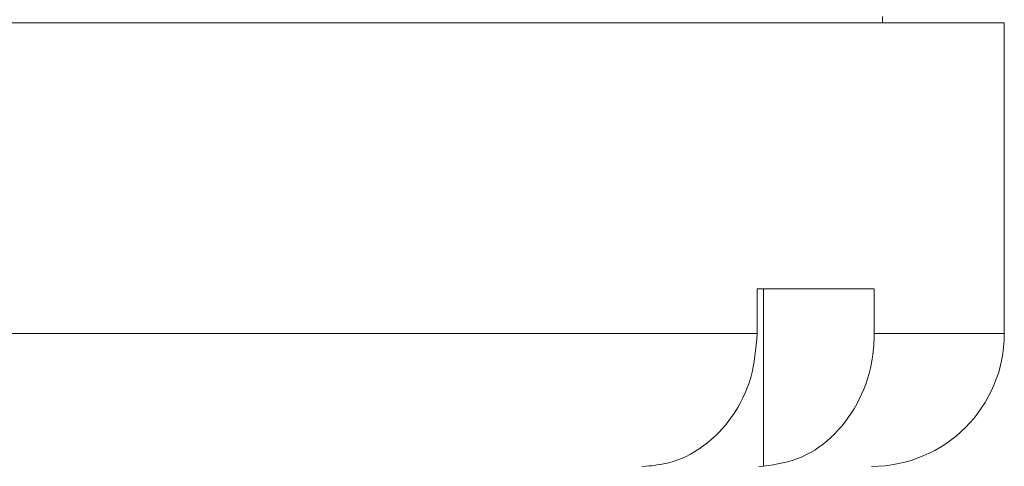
# Model space of a CAD drawing. Header units: inches. Extents: x -4.1 to 22.8, y -8.3 to 17.7.
# Tile 65 of 130: x 6.039 to 7.427, y 2.118 to 2.748. Entities that reach past the tile are written whole.
import ezdxf

# ---------------------------------------------------------------- set-up
doc = ezdxf.new("R2010")
doc.units = ezdxf.units.IN
doc.header["$MEASUREMENT"] = 0

msp = doc.modelspace()

# ---------------------------------------------------------------- linework, layer by layer
at = {"color": 7, "linetype": 'Continuous', "lineweight": 15}
for p, q in [((7.2552, 2.7432), (7.2552, 2.7522)), ((3.5517, 2.7432), (7.4267, 2.7432)), ((7.4267, 2.3052), (7.4267, 2.7432)), ((7.2435, 2.3682), (7.0785, 2.3682)), ((7.0785, 2.3682), (7.0785, 2.3052)), ((7.0872, 2.3682), (7.0872, 2.1183)), ((7.2435, 2.3682), (7.2435, 2.3052)), ((5.6542, 2.3052), (7.0785, 2.3052)), ((6.9222, 2.1183), (6.916, 2.1182)), ((7.0808, 2.1182), (7.0872, 2.1183))]:
    msp.add_line(p, q, dxfattribs=at)
at = {"color": 8, "linetype": 'Continuous', "lineweight": 15}
msp.add_line((7.2435, 2.3052), (7.4267, 2.3052), dxfattribs=at)
at = {"color": 7, "linetype": 'Continuous', "lineweight": 15}
msp.add_arc((7.2397, 2.3052), 0.187, 270, 0, dxfattribs=at)
for points, knots in [([(7.0785, 2.3052), (7.0767, 2.2842), (7.0731, 2.2423), (7.0453, 2.1864), (7.0042, 2.1441), (6.9605, 2.1225), (6.9323, 2.1194), (6.9222, 2.1183)], [0, 0, 0, 0, 0.219054, 0.438124, 0.65753, 0.877706, 1, 1, 1, 1]), ([(7.0872, 2.1183), (7.1055, 2.1212), (7.142, 2.127), (7.1897, 2.1616), (7.2248, 2.2109), (7.2415, 2.2619), (7.243, 2.294), (7.2435, 2.3052)], [0, 0, 0, 0, 0.221192, 0.4424357, 0.66314, 0.8829907, 1, 1, 1, 1])]:
    msp.add_open_spline(points, degree=3, knots=knots, dxfattribs=at)

doc.saveas('drawing.dxf')
